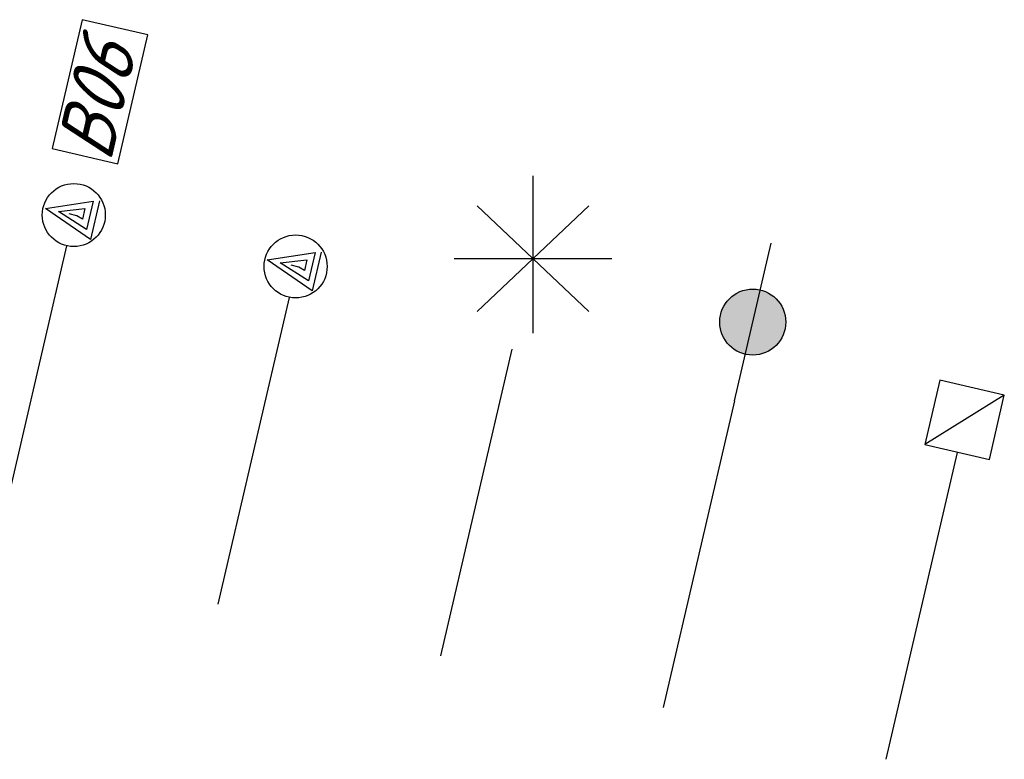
# Model space of a CAD drawing. Header units: metres. Extents: x 116958 to 118326, y 475500 to 477904.
# Tile 39 of 256: x 117841.47 to 117847.72, y 475845.19 to 475849.89. Entities that reach past the tile are written whole.
import ezdxf

# ---------------------------------------------------------------- set-up
doc = ezdxf.new("R2010")
doc.units = ezdxf.units.M
doc.header["$LTSCALE"] = 0.2
doc.layers.add('X-XX-AL-LEGENDA', color=2, linetype='Continuous')
doc.styles.get("Standard").update_dxf_attribs({"font": 'isocp.shx'})

msp = doc.modelspace()

# ---------------------------------------------------------------- hatches: boundary and pattern name
at = {"layer": 'X-XX-AL-LEGENDA'}
h = msp.add_hatch(color=256, dxfattribs=at)
edge = h.paths.add_edge_path()
edge.add_arc((117846.1229, 475847.9684), 0.2095, 0, 360)

# ---------------------------------------------------------------- linework, layer by layer
at = {"layer": 'Defpoints'}
for p, q in [((117841.7698, 475848.453), (117841.3173, 475846.5048)), ((117843.1822, 475848.1249), (117842.7296, 475846.1768)), ((117844.5945, 475847.7968), (117844.1419, 475845.8487)), ((117846.0068, 475847.4687), (117845.5542, 475845.5206)), ((117847.4191, 475847.1406), (117846.9665, 475845.1925))]:
    msp.add_line(p, q, dxfattribs=at)
at = {"layer": 'X-XX-AL-LEGENDA', "color": 252}
for p, q in [((117844.7272, 475848.8967), (117844.7282, 475847.8967)), ((117845.0822, 475848.0352), (117844.3742, 475848.707)), ((117845.0822, 475848.707), (117844.3742, 475848.0352)), ((117844.2282, 475848.3711), (117845.2282, 475848.3711)), ((117847.7191, 475847.5041), (117847.215, 475847.1901))]:
    msp.add_line(p, q, dxfattribs=at)
at = {"layer": 'X-XX-AL-LEGENDA'}
msp.add_line((117846.0068, 475847.4687), (117846.2389, 475848.4682), dxfattribs=at)
at = {"layer": 'X-XX-AL-LEGENDA', "color": 252}
msp.add_lwpolyline([(117842.095, 475848.9723), (117842.2851, 475849.7908), (117841.8677, 475849.8878), (117841.6776, 475849.0693)], close=True, dxfattribs=at)
at = {"layer": 'X-XX-AL-LEGENDA', "color": 252, "flags": 128}
msp.add_lwpolyline([(117841.9778, 475848.7383), (117841.9208, 475848.4929), (117841.6349, 475848.6896), (117841.9383, 475848.7362), (117841.8964, 475848.556), (117841.7177, 475848.6704), (117841.8862, 475848.6888), (117841.8706, 475848.6215), (117841.8346, 475848.6433), (117841.7861, 475848.6555)], dxfattribs=at)
at = {"layer": 'X-XX-AL-LEGENDA'}
msp.add_lwpolyline([(117843.3854, 475848.4119), (117843.3283, 475848.1664), (117843.0425, 475848.3632), (117843.3459, 475848.4097), (117843.304, 475848.2295), (117843.1252, 475848.3439), (117843.2938, 475848.3623), (117843.2782, 475848.2951), (117843.2421, 475848.3168), (117843.1937, 475848.3291)], dxfattribs=at)
at = {"layer": 'X-XX-AL-LEGENDA', "color": 252, "flags": 128}
msp.add_lwpolyline([(117847.7191, 475847.5041), (117847.31, 475847.5992), (117847.215, 475847.1901), (117847.6241, 475847.095)], close=True, dxfattribs=at)
at = {"layer": 'X-XX-AL-LEGENDA', "color": 252}
msp.add_circle((117841.8151, 475848.6478), 0.2, dxfattribs=at)
at = {"layer": 'X-XX-AL-LEGENDA'}
for centre, radius in [((117843.2227, 475848.3213), 0.2), ((117846.1229, 475847.9684), 0.2095)]:
    msp.add_circle(centre, radius, dxfattribs=at)

# ---------------------------------------------------------------- texts
at = {"layer": 'X-XX-AL-LEGENDA', "color": 252, "oblique": 20}
msp.add_text('B06', height=0.36, rotation=76.92173, dxfattribs=at).set_placement((117842.0485, 475848.976))

doc.saveas('drawing.dxf')
